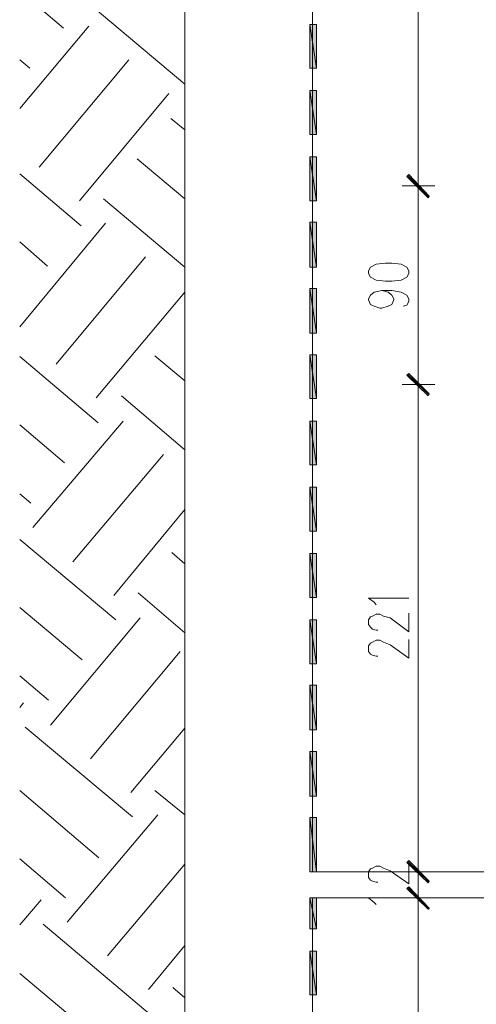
# Model space of a CAD drawing. Header units: inches. Extents: x 1504 to 12593, y -807 to 3183.
# Tile 140 of 256: x 5399 to 5606, y 1025 to 1471. Entities that reach past the tile are written whole.
import ezdxf

# ---------------------------------------------------------------- set-up
doc = ezdxf.new("R2010")
doc.units = ezdxf.units.IN
doc.header["$MEASUREMENT"] = 0
doc.layers.add('at_Entity', color=7, linetype='Continuous')
doc.layers.add('at_Solid', color=7, linetype='Continuous')

msp = doc.modelspace()

# ---------------------------------------------------------------- hatches: boundary and pattern name
at = {"layer": 'at_Solid', "lineweight": 15}
for points in [[(5533.14, 1468.85), (5530.19, 1468.85), (5533.14, 1449)], [(5530.19, 1468.85), (5533.14, 1449), (5530.19, 1449)], [(5533.14, 1438.86), (5530.19, 1438.86), (5533.14, 1419.01)], [(5530.19, 1438.86), (5533.14, 1419.01), (5530.19, 1419.01)], [(5533.14, 1408.87), (5530.19, 1408.87), (5533.14, 1389.02)], [(5530.19, 1408.87), (5533.14, 1389.02), (5530.19, 1389.02)], [(5574.97, 1400.85), (5574.12, 1400), (5584.26, 1391.13)], [(5584.26, 1391.13), (5574.12, 1400), (5574.97, 1400.85)], [(5574.12, 1400), (5584.26, 1391.13), (5583.83, 1390.29)], [(5583.83, 1390.71), (5584.26, 1391.13), (5574.12, 1400)], [(5533.14, 1379.3), (5530.19, 1379.3), (5533.14, 1359.03)], [(5530.19, 1379.3), (5533.14, 1359.03), (5530.19, 1359.03)], [(5533.14, 1349.31), (5530.19, 1349.31), (5533.14, 1329.04)], [(5530.19, 1349.31), (5533.14, 1329.04), (5530.19, 1329.04)], [(5533.14, 1319.32), (5530.19, 1319.32), (5533.14, 1299.47)], [(5530.19, 1319.32), (5533.14, 1299.47), (5530.19, 1299.47)], [(5574.97, 1310.87), (5574.12, 1310.03), (5584.26, 1301.58)], [(5584.26, 1301.58), (5574.12, 1310.03), (5574.97, 1310.87)], [(5574.12, 1310.03), (5584.26, 1301.58), (5583.83, 1300.74)], [(5583.83, 1300.74), (5584.26, 1301.58), (5574.12, 1310.03)], [(5533.14, 1289.33), (5530.19, 1289.33), (5533.14, 1269.48)], [(5530.19, 1289.33), (5533.14, 1269.48), (5530.19, 1269.48)], [(5533.14, 1259.34), (5530.19, 1259.34), (5533.14, 1239.49)], [(5530.19, 1259.34), (5533.14, 1239.49), (5530.19, 1239.49)], [(5533.14, 1229.35), (5530.19, 1229.35), (5533.14, 1209.5)], [(5530.19, 1229.35), (5533.14, 1209.5), (5530.19, 1209.5)], [(5533.14, 1199.36), (5530.19, 1199.36), (5533.14, 1179.5)], [(5530.19, 1199.36), (5533.14, 1179.5), (5530.19, 1179.5)], [(5533.14, 1169.79), (5530.19, 1169.79), (5533.14, 1149.52)], [(5530.19, 1169.79), (5533.14, 1149.52), (5530.19, 1149.52)], [(5533.14, 1139.8), (5530.19, 1139.8), (5533.14, 1119.53)], [(5530.19, 1139.8), (5533.14, 1119.53), (5530.19, 1119.53)], [(5533.14, 1109.81), (5530.19, 1109.81), (5533.14, 1085.31)], [(5530.19, 1109.81), (5533.14, 1085.31), (5530.19, 1085.31)], [(5584.26, 1081.09), (5574.12, 1089.54), (5574.97, 1090.38)], [(5584.26, 1081.09), (5574.12, 1089.54), (5574.97, 1090.38)], [(5583.83, 1080.24), (5584.26, 1081.09), (5574.12, 1089.54)], [(5583.83, 1080.24), (5584.26, 1081.09), (5574.12, 1089.54)], [(5574.97, 1078.55), (5574.12, 1077.71), (5584.26, 1068.84)], [(5574.97, 1078.55), (5574.12, 1077.71), (5584.26, 1068.84)], [(5574.12, 1077.71), (5584.26, 1068.84), (5583.83, 1068.41)], [(5574.12, 1077.71), (5584.26, 1068.84), (5583.83, 1068.41)], [(5533.14, 1073.49), (5530.19, 1073.49), (5533.14, 1059.54)], [(5530.19, 1073.49), (5533.14, 1059.54), (5530.19, 1059.54)], [(5533.14, 1049.41), (5530.19, 1049.41), (5533.14, 1029.55)], [(5530.19, 1049.41), (5533.14, 1029.55), (5530.19, 1029.55)]]:
    msp.add_hatch(color=7, dxfattribs=at).paths.add_polyline_path(points)

# ---------------------------------------------------------------- linework, layer by layer
at = {"layer": 'at_Entity', "color": 7, "lineweight": 15}
for p, q in [((5473.59, 559.42), (5473.59, 2057.26)), ((5531.46, 1085.31), (5531.46, 1623.03)), ((5579.19, 1401.27), (5579.19, 1617.54)), ((5398.82, 1484.06), (5418.68, 1467.16)), ((5429.23, 1478.99), (5473.59, 1441.82)), ((5398.82, 1430.84), (5430.08, 1468.01)), ((5533.14, 1468.85), (5530.19, 1468.85)), ((5530.19, 1468.85), (5533.14, 1449)), ((5530.19, 1468.85), (5533.14, 1449)), ((5530.19, 1449), (5530.19, 1468.85)), ((5533.14, 1449), (5533.14, 1468.85)), ((5398.82, 1452.8), (5403.47, 1449)), ((5407.69, 1404.23), (5448.25, 1452.8)), ((5533.14, 1449), (5530.19, 1449)), ((5425.86, 1389.02), (5466.41, 1437.59)), ((5533.14, 1438.86), (5530.19, 1438.86)), ((5530.19, 1438.86), (5533.14, 1419.01)), ((5530.19, 1438.86), (5533.14, 1419.01)), ((5530.19, 1419.01), (5530.19, 1438.86)), ((5533.14, 1419.01), (5533.14, 1438.86)), ((5467.25, 1426.19), (5473.59, 1421.12)), ((5533.14, 1419.01), (5530.19, 1419.01)), ((5533.14, 1408.87), (5530.19, 1408.87)), ((5530.19, 1408.87), (5533.14, 1389.02)), ((5530.19, 1408.87), (5533.14, 1389.02)), ((5530.19, 1389.02), (5530.19, 1408.87)), ((5533.14, 1389.02), (5533.14, 1408.87)), ((5452.04, 1408.03), (5473.59, 1389.86)), ((5579.19, 1387.33), (5579.19, 1403.8)), ((5579.19, 1403.8), (5579.19, 1387.33)), ((5398.82, 1401.27), (5426.7, 1377.61)), ((5574.97, 1400.85), (5574.12, 1400)), ((5574.12, 1400), (5574.97, 1400.85)), ((5574.12, 1400), (5584.26, 1391.13)), ((5574.12, 1400), (5584.26, 1391.13)), ((5583.83, 1390.29), (5574.12, 1400)), ((5584.26, 1391.13), (5574.12, 1400)), ((5574.12, 1400), (5583.83, 1390.71)), ((5584.26, 1391.13), (5574.12, 1400)), ((5584.26, 1390.71), (5574.54, 1400.42)), ((5574.54, 1400.42), (5584.26, 1391.13)), ((5584.26, 1391.13), (5574.97, 1400.85)), ((5574.97, 1400.85), (5584.26, 1391.13)), ((5572, 1395.78), (5586.79, 1395.78)), ((5586.79, 1395.78), (5572, 1395.78)), ((5584.26, 1391.13), (5583.83, 1390.29)), ((5583.83, 1390.71), (5584.26, 1391.13)), ((5436.84, 1389.86), (5473.59, 1359.03)), ((5533.14, 1389.02), (5530.19, 1389.02)), ((5579.19, 1311.3), (5579.19, 1389.86)), ((5398.82, 1331.99), (5437.68, 1378.88)), ((5533.14, 1379.3), (5530.19, 1379.3)), ((5530.19, 1379.3), (5533.14, 1359.03)), ((5530.19, 1379.3), (5533.14, 1359.03)), ((5530.19, 1359.03), (5530.19, 1379.3)), ((5533.14, 1359.03), (5533.14, 1379.3)), ((5398.82, 1370.43), (5411.49, 1359.45)), ((5415.3, 1315.1), (5455.85, 1363.68)), ((5560.18, 1360.29), (5557.64, 1359.03)), ((5564.41, 1360.72), (5560.18, 1360.29)), ((5567.36, 1360.72), (5564.41, 1360.72)), ((5571.59, 1360.29), (5567.36, 1360.72)), ((5574.12, 1359.03), (5571.59, 1360.29)), ((5533.14, 1359.03), (5530.19, 1359.03)), ((5557.64, 1359.03), (5556.8, 1357.34)), ((5556.8, 1357.34), (5556.8, 1356.07)), ((5556.8, 1356.07), (5557.64, 1354.38)), ((5574.97, 1357.34), (5574.12, 1359.03)), ((5574.12, 1354.38), (5574.97, 1356.07)), ((5574.97, 1356.07), (5574.97, 1357.34)), ((5557.64, 1354.38), (5560.18, 1353.11)), ((5560.18, 1353.11), (5564.41, 1352.69)), ((5564.41, 1352.69), (5567.36, 1352.69)), ((5567.36, 1352.69), (5571.59, 1353.11)), ((5571.59, 1353.11), (5574.12, 1354.38)), ((5433.46, 1299.89), (5473.59, 1347.63)), ((5533.14, 1349.31), (5530.19, 1349.31)), ((5530.19, 1349.31), (5533.14, 1329.04)), ((5530.19, 1349.31), (5533.14, 1329.04)), ((5530.19, 1329.04), (5530.19, 1349.31)), ((5533.14, 1329.04), (5533.14, 1349.31)), ((5556.8, 1344.66), (5557.64, 1346.36)), ((5557.64, 1346.36), (5559.33, 1347.63)), ((5559.33, 1347.63), (5562.72, 1348.47)), ((5562.72, 1348.47), (5565.67, 1347.63)), ((5562.72, 1348.47), (5567.36, 1348.47)), ((5565.67, 1347.63), (5567.36, 1346.36)), ((5567.36, 1348.47), (5571.59, 1347.63)), ((5567.36, 1346.36), (5568.21, 1344.66)), ((5571.59, 1347.63), (5574.12, 1346.36)), ((5574.12, 1346.36), (5574.97, 1344.66)), ((5556.8, 1344.24), (5556.8, 1344.66)), ((5557.64, 1342.13), (5556.8, 1344.24)), ((5559.33, 1341.29), (5557.64, 1342.13)), ((5567.36, 1342.13), (5565.67, 1341.29)), ((5568.21, 1344.24), (5567.36, 1342.13)), ((5568.21, 1344.66), (5568.21, 1344.24)), ((5574.12, 1341.71), (5572.43, 1341.29)), ((5574.97, 1343.4), (5574.12, 1341.71)), ((5574.97, 1344.66), (5574.97, 1343.4)), ((5561.87, 1340.44), (5559.33, 1341.29)), ((5562.72, 1340.44), (5561.87, 1340.44)), ((5565.67, 1341.29), (5562.72, 1340.44)), ((5533.14, 1329.04), (5530.19, 1329.04)), ((5533.14, 1319.32), (5530.19, 1319.32)), ((5530.19, 1319.32), (5533.14, 1299.47)), ((5530.19, 1319.32), (5533.14, 1299.47)), ((5530.19, 1299.47), (5530.19, 1319.32)), ((5533.14, 1299.47), (5533.14, 1319.32)), ((5398.82, 1318.48), (5434.3, 1288.49)), ((5460.07, 1318.9), (5473.59, 1307.5)), ((5574.97, 1310.87), (5574.12, 1310.03)), ((5574.12, 1310.03), (5574.97, 1310.87)), ((5584.26, 1301.16), (5574.54, 1310.45)), ((5574.54, 1310.45), (5584.26, 1301.16)), ((5584.26, 1301.58), (5574.97, 1310.87)), ((5574.97, 1310.87), (5584.26, 1301.58)), ((5579.19, 1297.36), (5579.19, 1314.25)), ((5579.19, 1314.25), (5579.19, 1297.36)), ((5572, 1305.81), (5586.79, 1305.81)), ((5586.79, 1305.81), (5572, 1305.81)), ((5574.12, 1310.03), (5584.26, 1301.58)), ((5574.12, 1310.03), (5584.26, 1301.58)), ((5583.83, 1300.74), (5574.12, 1310.03)), ((5584.26, 1301.58), (5574.12, 1310.03)), ((5574.12, 1310.03), (5583.83, 1300.74)), ((5584.26, 1301.58), (5574.12, 1310.03)), ((5584.26, 1301.58), (5583.83, 1300.74)), ((5583.83, 1300.74), (5584.26, 1301.58)), ((5444.86, 1300.74), (5473.59, 1276.23)), ((5533.14, 1299.47), (5530.19, 1299.47)), ((5579.19, 1090.8), (5579.19, 1300.31)), ((5404.74, 1241.18), (5445.71, 1289.33)), ((5533.14, 1289.33), (5530.19, 1289.33)), ((5530.19, 1289.33), (5533.14, 1269.48)), ((5530.19, 1289.33), (5533.14, 1269.48)), ((5530.19, 1269.48), (5530.19, 1289.33)), ((5533.14, 1269.48), (5533.14, 1289.33)), ((5398.82, 1287.64), (5419.1, 1270.33)), ((5422.9, 1225.55), (5463.87, 1274.13)), ((5533.14, 1269.48), (5530.19, 1269.48)), ((5533.14, 1259.34), (5530.19, 1259.34)), ((5530.19, 1259.34), (5533.14, 1239.49)), ((5530.19, 1259.34), (5533.14, 1239.49)), ((5530.19, 1239.49), (5530.19, 1259.34)), ((5533.14, 1239.49), (5533.14, 1259.34)), ((5398.82, 1256.39), (5403.89, 1252.16)), ((5441.48, 1210.34), (5473.59, 1249.21)), ((5533.14, 1239.49), (5530.19, 1239.49)), ((5398.82, 1235.69), (5442.33, 1199.36)), ((5467.68, 1229.77), (5473.59, 1224.7)), ((5533.14, 1229.35), (5530.19, 1229.35)), ((5530.19, 1229.35), (5533.14, 1209.5)), ((5530.19, 1229.35), (5533.14, 1209.5)), ((5530.19, 1209.5), (5530.19, 1229.35)), ((5533.14, 1209.5), (5533.14, 1229.35)), ((5452.47, 1211.61), (5473.59, 1193.45)), ((5533.14, 1209.5), (5530.19, 1209.5)), ((5559.33, 1207.39), (5556.8, 1209.08)), ((5556.8, 1209.08), (5574.97, 1209.08)), ((5398.82, 1204.85), (5427.12, 1181.19)), ((5560.18, 1206.12), (5559.33, 1207.39)), ((5412.76, 1151.63), (5453.31, 1200.21)), ((5533.14, 1199.36), (5530.19, 1199.36)), ((5530.19, 1199.36), (5533.14, 1179.5)), ((5530.19, 1199.36), (5533.14, 1179.5)), ((5530.19, 1179.5), (5530.19, 1199.36)), ((5533.14, 1179.5), (5533.14, 1199.36)), ((5556.8, 1199.36), (5557.64, 1200.63)), ((5556.8, 1197.24), (5556.8, 1199.36)), ((5557.64, 1200.63), (5558.49, 1201.05)), ((5558.49, 1201.05), (5560.18, 1201.9)), ((5560.18, 1201.9), (5561.87, 1201.9)), ((5561.87, 1201.9), (5563.56, 1201.05)), ((5563.56, 1201.05), (5566.51, 1200.21)), ((5566.51, 1200.21), (5574.97, 1193.87)), ((5574.97, 1193.87), (5574.97, 1202.32)), ((5557.64, 1195.98), (5556.8, 1197.24)), ((5558.49, 1195.14), (5557.64, 1195.98)), ((5560.18, 1194.71), (5558.49, 1195.14)), ((5561.03, 1194.71), (5560.18, 1194.71)), ((5558.49, 1189.22), (5560.18, 1190.07)), ((5560.18, 1190.07), (5561.87, 1190.07)), ((5561.87, 1190.07), (5563.56, 1189.22)), ((5574.97, 1182.04), (5574.97, 1190.49)), ((5556.8, 1187.53), (5557.64, 1188.8)), ((5556.8, 1185), (5556.8, 1187.53)), ((5557.64, 1188.8), (5558.49, 1189.22)), ((5563.56, 1189.22), (5566.51, 1187.96)), ((5566.51, 1187.96), (5574.97, 1182.04)), ((5430.92, 1136.42), (5471.48, 1185)), ((5557.64, 1183.73), (5556.8, 1185)), ((5558.49, 1183.31), (5557.64, 1183.73)), ((5560.18, 1182.89), (5558.49, 1183.31)), ((5561.03, 1182.89), (5560.18, 1182.89)), ((5533.14, 1179.5), (5530.19, 1179.5)), ((5398.82, 1174.01), (5411.92, 1163.04)), ((5533.14, 1169.79), (5530.19, 1169.79)), ((5530.19, 1169.79), (5533.14, 1149.52)), ((5530.19, 1169.79), (5533.14, 1149.52)), ((5530.19, 1149.52), (5530.19, 1169.79)), ((5533.14, 1149.52), (5533.14, 1169.79)), ((5398.82, 1159.66), (5400.51, 1161.76)), ((5401.36, 1150.79), (5449.93, 1110.23)), ((5449.09, 1121.22), (5473.59, 1150.36)), ((5533.14, 1149.52), (5530.19, 1149.52)), ((5533.14, 1139.8), (5530.19, 1139.8)), ((5530.19, 1139.8), (5533.14, 1119.53)), ((5530.19, 1139.8), (5533.14, 1119.53)), ((5530.19, 1119.53), (5530.19, 1139.8)), ((5533.14, 1119.53), (5533.14, 1139.8)), ((5398.82, 1122.06), (5434.73, 1091.65)), ((5460.07, 1122.06), (5473.59, 1111.08)), ((5533.14, 1119.53), (5530.19, 1119.53)), ((5420.36, 1062.5), (5461.34, 1111.08)), ((5533.14, 1109.81), (5530.19, 1109.81)), ((5530.19, 1109.81), (5533.14, 1085.31)), ((5530.19, 1109.81), (5533.14, 1085.31)), ((5530.19, 1085.31), (5530.19, 1109.81)), ((5533.14, 1085.31), (5533.14, 1109.81)), ((5579.19, 1090.8), (5579.19, 1096.29)), ((5579.19, 1093.76), (5579.19, 1076.87)), ((5579.19, 1093.76), (5579.19, 1076.87)), ((5398.82, 1091.23), (5419.52, 1073.49)), ((5438.53, 1047.3), (5473.59, 1088.69)), ((5558.49, 1087), (5560.18, 1087.85)), ((5560.18, 1087.85), (5561.87, 1087.85)), ((5561.87, 1087.85), (5563.56, 1087)), ((5574.12, 1089.54), (5574.97, 1090.38)), ((5574.12, 1089.54), (5574.97, 1090.38)), ((5584.26, 1081.09), (5574.12, 1089.54)), ((5574.12, 1089.54), (5583.83, 1080.24)), ((5584.26, 1081.09), (5574.12, 1089.54)), ((5584.26, 1081.09), (5574.12, 1089.54)), ((5574.12, 1089.54), (5583.83, 1080.24)), ((5584.26, 1081.09), (5574.12, 1089.54)), ((5574.54, 1089.96), (5584.26, 1080.67)), ((5574.54, 1089.96), (5584.26, 1080.67)), ((5574.97, 1090.38), (5584.26, 1081.09)), ((5574.97, 1090.38), (5584.26, 1081.09)), ((5574.97, 1079.82), (5574.97, 1088.27)), ((5533.14, 1085.31), (5530.19, 1085.31)), ((5533.14, 1085.31), (5530.19, 1085.31)), ((5732.1, 1085.31), (5531.46, 1085.31)), ((5556.8, 1085.31), (5557.64, 1086.58)), ((5556.8, 1082.78), (5556.8, 1085.31)), ((5557.64, 1086.58), (5558.49, 1087)), ((5563.56, 1087), (5566.51, 1085.73)), ((5566.51, 1085.73), (5574.97, 1079.82)), ((5586.79, 1085.31), (5572, 1085.31)), ((5586.79, 1085.31), (5572, 1085.31)), ((5579.19, 1073.49), (5579.19, 1085.31)), ((5557.64, 1081.51), (5556.8, 1082.78)), ((5558.49, 1081.09), (5557.64, 1081.51)), ((5560.18, 1080.67), (5558.49, 1081.09)), ((5561.03, 1080.67), (5560.18, 1080.67)), ((5574.97, 1078.55), (5574.12, 1077.71)), ((5574.97, 1078.55), (5574.12, 1077.71)), ((5584.26, 1068.84), (5574.97, 1078.55)), ((5584.26, 1068.84), (5574.97, 1078.55)), ((5579.19, 1065.04), (5579.19, 1081.51)), ((5579.19, 1065.04), (5579.19, 1081.51)), ((5583.83, 1080.24), (5584.26, 1081.09)), ((5583.83, 1080.24), (5584.26, 1081.09)), ((5574.12, 1077.71), (5584.26, 1068.84)), ((5574.12, 1077.71), (5584.26, 1068.84)), ((5583.83, 1068.41), (5574.12, 1077.71)), ((5574.12, 1077.71), (5584.26, 1068.84)), ((5574.12, 1077.71), (5584.26, 1068.84)), ((5583.83, 1068.41), (5574.12, 1077.71)), ((5584.26, 1068.41), (5574.54, 1078.13)), ((5584.26, 1068.41), (5574.54, 1078.13)), ((5398.82, 1061.24), (5408.54, 1072.64)), ((5533.14, 1073.49), (5530.19, 1073.49)), ((5530.19, 1073.49), (5533.14, 1059.54)), ((5530.19, 1073.49), (5533.14, 1059.54)), ((5530.19, 1059.54), (5530.19, 1073.49)), ((5531.46, 885.94), (5531.46, 1073.49)), ((5732.1, 1073.49), (5531.46, 1073.49)), ((5533.14, 1059.54), (5533.14, 1073.49)), ((5559.33, 1071.37), (5556.8, 1073.49)), ((5556.8, 1073.49), (5574.97, 1073.49)), ((5560.18, 1070.53), (5559.33, 1071.37)), ((5572, 1073.49), (5586.79, 1073.49)), ((5572, 1073.49), (5586.79, 1073.49)), ((5579.19, 891.43), (5579.19, 1067.57)), ((5579.19, 1067.57), (5579.19, 1062.08)), ((5584.26, 1068.84), (5583.83, 1068.41)), ((5584.26, 1068.84), (5583.83, 1068.41)), ((5409.38, 1061.66), (5457.96, 1020.68)), ((5533.14, 1059.54), (5530.19, 1059.54)), ((5457.12, 1032.09), (5473.59, 1051.94)), ((5533.14, 1049.41), (5530.19, 1049.41)), ((5530.19, 1049.41), (5533.14, 1029.55)), ((5530.19, 1049.41), (5533.14, 1029.55)), ((5530.19, 1029.55), (5530.19, 1049.41)), ((5533.14, 1029.55), (5533.14, 1049.41)), ((5398.82, 1039.27), (5442.75, 1002.52)), ((5468.09, 1032.93), (5473.59, 1028.29)), ((5533.14, 1029.55), (5530.19, 1029.55))]:
    msp.add_line(p, q, dxfattribs=at)

doc.saveas('drawing.dxf')
